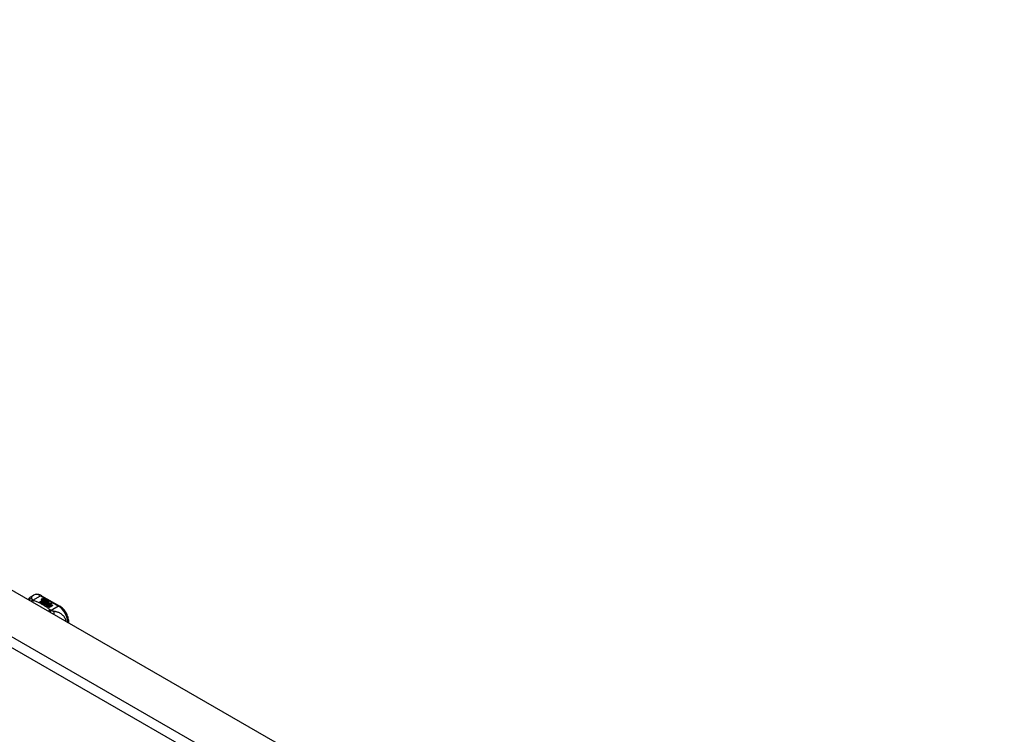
# Model space of a CAD drawing. Header units: inches. Extents: x 338.7 to 398.8, y 128 to 186.9.
# Tile 55 of 110: x 354 to 368.4, y 176.4 to 186.9. Entities that reach past the tile are written whole.
import ezdxf

# ---------------------------------------------------------------- set-up
doc = ezdxf.new("R2010")
doc.units = ezdxf.units.IN
doc.header["$MEASUREMENT"] = 0
doc.layers.add('Visible Edges(ANSI)', color=7, linetype='Continuous', lineweight=25)
doc.layers.add('Visible Tangent Edges(ANSI)', color=7, linetype='Continuous', lineweight=25)

msp = doc.modelspace()

# ---------------------------------------------------------------- linework, layer by layer
at = {"layer": 'Visible Edges(ANSI)'}
for p, q in [((339.412, 186.897), (368.831, 169.955)), ((354.184, 178.456), (354.224, 178.479)), ((354.342, 178.472), (354.607, 178.319)), ((354.344, 178.423), (354.363, 178.431)), ((354.363, 178.429), (354.344, 178.422)), ((354.369, 178.427), (354.35, 178.419)), ((354.363, 178.431), (354.369, 178.427)), ((354.363, 178.431), (354.363, 178.429)), ((354.367, 178.426), (354.363, 178.429)), ((354.366, 178.416), (354.379, 178.422)), ((354.379, 178.42), (354.366, 178.415)), ((354.379, 178.422), (354.385, 178.418)), ((354.379, 178.422), (354.379, 178.42)), ((354.383, 178.417), (354.379, 178.42)), ((354.316, 178.383), (354.353, 178.404)), ((354.33, 178.375), (354.316, 178.383)), ((354.353, 178.403), (354.317, 178.382)), ((354.368, 178.396), (354.33, 178.375)), ((354.332, 178.373), (354.37, 178.395)), ((354.346, 178.365), (354.332, 178.373)), ((354.37, 178.394), (354.333, 178.373)), ((354.389, 178.39), (354.346, 178.365)), ((354.347, 178.416), (354.347, 178.415)), ((354.348, 178.364), (354.394, 178.391)), ((354.379, 178.346), (354.348, 178.364)), ((354.392, 178.388), (354.349, 178.363)), ((354.353, 178.404), (354.353, 178.403)), ((354.355, 178.414), (354.355, 178.412)), ((354.355, 178.412), (354.355, 178.41)), ((354.365, 178.401), (354.362, 178.4)), ((354.362, 178.4), (354.368, 178.396)), ((354.362, 178.4), (354.362, 178.398)), ((354.367, 178.396), (354.362, 178.398)), ((354.363, 178.407), (354.363, 178.406)), ((354.4, 178.378), (354.363, 178.356)), ((354.363, 178.356), (354.403, 178.36)), ((354.363, 178.356), (354.363, 178.356)), ((354.403, 178.358), (354.364, 178.355)), ((354.365, 178.4), (354.37, 178.402)), ((354.371, 178.397), (354.365, 178.4)), ((354.385, 178.418), (354.366, 178.41)), ((354.366, 178.416), (354.366, 178.415)), ((354.37, 178.4), (354.367, 178.399)), ((354.37, 178.402), (354.369, 178.403)), ((354.37, 178.402), (354.37, 178.4)), ((354.37, 178.395), (354.381, 178.389)), ((354.37, 178.395), (354.37, 178.394)), ((354.381, 178.388), (354.37, 178.394)), ((354.401, 178.409), (354.371, 178.397)), ((354.373, 178.395), (354.397, 178.396)), ((354.381, 178.391), (354.373, 178.395)), ((354.397, 178.394), (354.376, 178.393)), ((354.398, 178.349), (354.379, 178.346)), ((354.396, 178.392), (354.381, 178.391)), ((354.381, 178.389), (354.389, 178.39)), ((354.381, 178.389), (354.381, 178.388)), ((354.386, 178.388), (354.381, 178.388)), ((354.382, 178.407), (354.395, 178.412)), ((354.395, 178.411), (354.382, 178.406)), ((354.394, 178.391), (354.39, 178.384)), ((354.39, 178.384), (354.4, 178.378)), ((354.39, 178.384), (354.39, 178.382)), ((354.399, 178.377), (354.39, 178.382)), ((354.392, 178.384), (354.397, 178.391)), ((354.4, 178.38), (354.392, 178.384)), ((354.397, 178.39), (354.393, 178.384)), ((354.394, 178.337), (354.398, 178.349)), ((354.457, 178.301), (354.394, 178.337)), ((354.395, 178.412), (354.401, 178.409)), ((354.395, 178.412), (354.395, 178.411)), ((354.399, 178.408), (354.395, 178.411)), ((354.398, 178.348), (354.395, 178.337)), ((354.397, 178.391), (354.396, 178.392)), ((354.397, 178.396), (354.404, 178.407)), ((354.404, 178.405), (354.397, 178.394)), ((354.397, 178.396), (354.397, 178.394)), ((354.397, 178.391), (354.397, 178.39)), ((354.398, 178.349), (354.398, 178.348)), ((354.406, 178.391), (354.4, 178.38)), ((354.403, 178.36), (354.407, 178.373)), ((354.407, 178.372), (354.403, 178.358)), ((354.403, 178.36), (354.403, 178.358)), ((354.404, 178.407), (354.412, 178.402)), ((354.404, 178.407), (354.404, 178.405)), ((354.411, 178.401), (354.404, 178.405)), ((354.412, 178.402), (354.406, 178.395)), ((354.406, 178.395), (354.407, 178.394)), ((354.406, 178.395), (354.406, 178.393)), ((354.407, 178.393), (354.406, 178.393)), ((354.431, 178.392), (354.406, 178.391)), ((354.407, 178.394), (354.423, 178.396)), ((354.423, 178.394), (354.407, 178.393)), ((354.407, 178.394), (354.407, 178.393)), ((354.407, 178.373), (354.407, 178.372)), ((354.419, 178.353), (354.411, 178.328)), ((354.411, 178.328), (354.426, 178.337)), ((354.411, 178.328), (354.411, 178.328)), ((354.426, 178.335), (354.412, 178.327)), ((354.415, 178.377), (354.415, 178.375)), ((354.419, 178.386), (354.419, 178.384)), ((354.419, 178.386), (354.436, 178.376)), ((354.436, 178.374), (354.419, 178.384)), ((354.442, 178.355), (354.419, 178.353)), ((354.431, 178.374), (354.42, 178.38)), ((354.423, 178.396), (354.431, 178.392)), ((354.423, 178.396), (354.423, 178.394)), ((354.428, 178.392), (354.423, 178.394)), ((354.425, 178.368), (354.423, 178.363)), ((354.423, 178.363), (354.459, 178.366)), ((354.456, 178.364), (354.423, 178.361)), ((354.423, 178.363), (354.423, 178.361)), ((354.426, 178.337), (354.473, 178.31)), ((354.426, 178.337), (354.426, 178.335)), ((354.471, 178.309), (354.426, 178.335)), ((354.428, 178.387), (354.432, 178.39)), ((354.428, 178.338), (354.443, 178.347)), ((354.475, 178.311), (354.428, 178.338)), ((354.432, 178.388), (354.429, 178.387)), ((354.443, 178.345), (354.429, 178.337)), ((354.431, 178.374), (354.431, 178.372)), ((354.432, 178.39), (354.432, 178.388)), ((354.436, 178.376), (354.436, 178.374)), ((354.459, 178.356), (354.438, 178.352)), ((354.438, 178.352), (354.442, 178.355)), ((354.439, 178.379), (354.439, 178.377)), ((354.442, 178.353), (354.44, 178.352)), ((354.442, 178.355), (354.442, 178.353)), ((354.443, 178.347), (354.49, 178.32)), ((354.443, 178.347), (354.443, 178.345)), ((354.488, 178.319), (354.443, 178.345)), ((354.445, 178.348), (354.459, 178.356)), ((354.492, 178.321), (354.445, 178.348)), ((354.459, 178.354), (354.447, 178.347)), ((354.459, 178.366), (354.453, 178.362)), ((354.453, 178.362), (354.495, 178.362)), ((354.453, 178.362), (354.453, 178.36)), ((354.486, 178.36), (354.453, 178.36)), ((354.473, 178.31), (354.457, 178.301)), ((354.459, 178.356), (354.459, 178.354)), ((354.495, 178.362), (354.461, 178.356)), ((354.461, 178.356), (354.507, 178.33)), ((354.461, 178.356), (354.461, 178.354)), ((354.505, 178.329), (354.461, 178.354)), ((354.49, 178.32), (354.475, 178.311)), ((354.507, 178.33), (354.492, 178.321)), ((354.738, 178.071), (354.738, 178.092))]:
    msp.add_line(p, q, dxfattribs=at)
at = {"layer": 'Visible Edges(ANSI)', "flags": 128}
for points in [[(354.143, 178.414), (354.151, 178.426), (354.16, 178.438), (354.172, 178.448), (354.184, 178.456)], [(354.342, 178.472), (354.328, 178.479), (354.314, 178.485), (354.299, 178.489), (354.284, 178.491), (354.269, 178.492), (354.253, 178.49), (354.239, 178.486), (354.224, 178.479)], [(354.738, 178.092), (354.737, 178.108), (354.735, 178.125), (354.732, 178.141), (354.728, 178.158), (354.722, 178.174), (354.716, 178.19), (354.708, 178.206), (354.7, 178.222), (354.691, 178.237), (354.681, 178.251), (354.67, 178.265), (354.658, 178.278), (354.646, 178.29), (354.634, 178.301), (354.62, 178.311), (354.607, 178.319)]]:
    msp.add_lwpolyline(points, dxfattribs=at)
at = {"layer": 'Visible Edges(ANSI)'}
for centre, major_axis, start_param, end_param in [((354.343, 178.417), (-0.007, 0), 5.820233, 7.062977), ((354.354, 178.414), (0.0192, 0), 2.164208, 2.67864), ((354.354, 178.412), (-0.0192, 0), 5.305801, 5.820233), ((354.355, 178.415), (-0.0082, 0), 5.323118, 5.90879), ((354.343, 178.415), (-0.007, 0), 5.820233, 6.078955), ((354.35, 178.421), (-0.0164, 0), 0.779792, 1.90155), ((354.351, 178.416), (-0.004, 0), 5.90879, 7.175095), ((354.351, 178.415), (-0.004, 0), 0, 0.89191), ((354.354, 178.418), (0.0084, 0), 4.033503, 4.932446), ((354.354, 178.417), (-0.0084, 0), 0.89191, 1.767313), ((354.359, 178.408), (-0.00676, 0), 5.794367, 7.059467), ((354.359, 178.406), (-0.00676, 0), 5.794367, 6.071487), ((354.37, 178.405), (0.0192, 0), 2.419321, 2.652775), ((354.37, 178.403), (-0.0192, 0), 5.560914, 5.794367), ((354.365, 178.411), (0.016, 0), 3.905964, 4.740051), ((354.365, 178.409), (-0.016, 0), 0.764371, 1.402544), ((354.365, 178.412), (-0.016, 0), 0.776281, 1.787416), ((354.348, 178.431), (0.031, 0), 4.949028, 5.337665), ((354.348, 178.429), (-0.031, 0), 1.80809, 2.196072), ((354.367, 178.407), (-0.004, 0), 5.908937, 7.173827), ((354.371, 178.406), (-0.0082, 0), 5.323254, 5.908937), ((354.367, 178.406), (-0.004, 0), 0, 0.890642), ((354.369, 178.409), (0.0084, 0), 4.032234, 4.932287), ((354.369, 178.408), (-0.0084, 0), 0.890642, 1.484281), ((354.369, 178.408), (-0.0084, 0), 1.514337, 1.790695), ((354.364, 178.422), (0.031, 0), 4.932287, 5.323254), ((354.364, 178.42), (-0.031, 0), 1.790695, 2.181662), ((354.418, 178.377), (-0.0101, 0), 5.913952, 6.982716), ((354.418, 178.376), (-0.0101, 0), 5.913952, 6.142632), ((354.426, 178.38), (0.022, 0), 3.701478, 4.680599), ((354.426, 178.379), (-0.022, 0), 0.559885, 1.507168), ((354.426, 178.376), (-0.0188, 0), 5.081623, 5.913952), ((354.426, 178.374), (-0.0188, 0), 5.081623, 5.913952), ((354.426, 178.38), (-0.0199, 0), 0.617996, 1.556283), ((354.422, 178.377), (-0.00637, 0), 4.999578, 6.390788), ((354.423, 178.377), (-0.0073, 0), 0.107602, 1.123637), ((354.422, 178.375), (-0.00637, 0), 0, 0.107602), ((354.423, 178.375), (-0.0073, 0), 0.107602, 1.123637), ((354.424, 178.379), (0.0112, 0), 4.26523, 5.375571), ((354.424, 178.377), (0.0112, 0), 4.26523, 5.375571), ((354.426, 178.384), (-0.0265, 0), 1.556283, 2.296236), ((354.42, 178.376), (0.0205, 0), 0.343453, 1.17916), ((354.413, 178.369), (0.0405, 0), 0.638101, 1.087938), ((354.413, 178.367), (-0.0405, 0), 3.779694, 4.229531), ((354.433, 178.379), (0.0064, 0), 5.210263, 6.626638), ((354.433, 178.377), (0.0064, 0), 5.210263, 6.283185), ((354.435, 178.378), (0.0132, 0), 5.437829, 6.921287), ((354.435, 178.377), (0.0132, 0), 0.108138, 0.638101)]:
    msp.add_ellipse(centre, major_axis=major_axis, ratio=0.575862, start_param=start_param, end_param=end_param, dxfattribs=at)
at = {"layer": 'Visible Tangent Edges(ANSI)'}
for p, q in [((338.821, 186.557), (368.241, 169.615)), ((368.171, 169.494), (338.751, 186.435)), ((354.215, 178.408), (354.323, 178.47)), ((354.323, 178.47), (354.587, 178.317)), ((354.337, 178.419), (354.337, 178.417)), ((354.344, 178.423), (354.344, 178.422)), ((354.348, 178.415), (354.348, 178.413)), ((354.353, 178.41), (354.353, 178.408)), ((354.364, 178.405), (354.364, 178.404)), ((354.371, 178.404), (354.371, 178.403)), ((354.382, 178.407), (354.382, 178.406)), ((354.408, 178.379), (354.408, 178.378)), ((354.415, 178.376), (354.415, 178.375)), ((354.419, 178.373), (354.419, 178.371)), ((354.446, 178.383), (354.446, 178.381)), ((354.587, 178.317), (354.48, 178.256))]:
    msp.add_line(p, q, dxfattribs=at)
at = {"layer": 'Visible Tangent Edges(ANSI)', "flags": 128}
for points in [[(354.2, 178.426), (354.198, 178.426), (354.196, 178.426), (354.194, 178.426), (354.192, 178.426), (354.19, 178.425), (354.188, 178.425), (354.185, 178.425), (354.183, 178.424), (354.181, 178.424), (354.179, 178.423), (354.177, 178.422), (354.175, 178.422), (354.173, 178.421), (354.171, 178.42), (354.169, 178.419), (354.167, 178.418), (354.165, 178.417), (354.163, 178.416), (354.161, 178.415), (354.159, 178.414), (354.157, 178.412), (354.156, 178.411), (354.154, 178.41), (354.152, 178.408)], [(354.2, 178.426), (354.2, 178.429), (354.2, 178.431), (354.199, 178.433), (354.199, 178.435), (354.199, 178.438), (354.198, 178.44), (354.198, 178.442), (354.198, 178.444), (354.197, 178.445), (354.197, 178.447), (354.196, 178.449), (354.196, 178.45), (354.195, 178.451), (354.194, 178.453), (354.194, 178.454), (354.193, 178.455), (354.192, 178.456), (354.191, 178.456), (354.19, 178.457), (354.189, 178.457), (354.188, 178.457), (354.187, 178.457), (354.186, 178.457), (354.184, 178.456)], [(354.215, 178.408), (354.214, 178.409), (354.213, 178.41), (354.212, 178.411), (354.211, 178.411), (354.21, 178.412), (354.209, 178.413), (354.208, 178.414), (354.207, 178.415), (354.206, 178.416), (354.205, 178.417), (354.205, 178.417), (354.204, 178.418), (354.203, 178.419), (354.203, 178.42), (354.203, 178.42), (354.202, 178.421), (354.202, 178.422), (354.201, 178.422), (354.201, 178.423), (354.201, 178.424), (354.201, 178.424), (354.2, 178.425), (354.2, 178.426), (354.2, 178.426)], [(354.215, 178.408), (354.214, 178.407), (354.213, 178.407), (354.211, 178.406), (354.21, 178.406), (354.209, 178.405), (354.207, 178.405), (354.206, 178.404), (354.205, 178.404), (354.204, 178.403), (354.202, 178.402), (354.201, 178.402), (354.2, 178.401), (354.198, 178.4), (354.197, 178.399), (354.196, 178.398), (354.194, 178.398), (354.193, 178.397), (354.192, 178.396), (354.191, 178.395), (354.189, 178.394), (354.188, 178.393), (354.187, 178.392), (354.185, 178.391), (354.184, 178.39)], [(354.226, 178.401), (354.225, 178.401), (354.224, 178.4), (354.223, 178.399), (354.222, 178.398), (354.221, 178.398), (354.221, 178.397), (354.22, 178.396), (354.219, 178.395), (354.218, 178.394), (354.217, 178.393), (354.216, 178.392), (354.215, 178.391), (354.215, 178.39), (354.214, 178.389), (354.213, 178.388), (354.212, 178.387), (354.211, 178.386), (354.21, 178.385), (354.21, 178.384), (354.209, 178.383), (354.208, 178.381), (354.207, 178.38), (354.206, 178.379), (354.205, 178.378)], [(354.226, 178.401), (354.225, 178.402), (354.224, 178.402), (354.224, 178.402), (354.224, 178.402), (354.223, 178.402), (354.223, 178.403), (354.222, 178.403), (354.222, 178.403), (354.221, 178.403), (354.221, 178.404), (354.22, 178.404), (354.22, 178.404), (354.219, 178.404), (354.219, 178.405), (354.219, 178.405), (354.218, 178.405), (354.218, 178.406), (354.217, 178.406), (354.217, 178.406), (354.217, 178.406), (354.216, 178.407), (354.216, 178.407), (354.215, 178.407), (354.215, 178.408)], [(354.468, 178.261), (354.46, 178.268), (354.452, 178.275), (354.444, 178.282), (354.435, 178.289), (354.427, 178.295), (354.418, 178.302), (354.408, 178.308), (354.399, 178.315), (354.39, 178.321), (354.38, 178.327), (354.37, 178.333), (354.36, 178.339), (354.349, 178.345), (354.339, 178.35), (354.328, 178.356), (354.318, 178.361), (354.307, 178.367), (354.295, 178.372), (354.284, 178.377), (354.273, 178.382), (354.261, 178.387), (354.249, 178.392), (354.237, 178.397), (354.226, 178.401)], [(354.468, 178.261), (354.467, 178.261), (354.466, 178.26), (354.465, 178.26), (354.464, 178.259), (354.462, 178.259), (354.461, 178.258), (354.46, 178.258), (354.459, 178.257), (354.457, 178.256), (354.456, 178.256), (354.455, 178.255), (354.454, 178.254), (354.453, 178.253), (354.451, 178.252), (354.45, 178.252), (354.449, 178.251), (354.448, 178.25), (354.446, 178.249), (354.445, 178.248), (354.444, 178.247), (354.443, 178.246), (354.441, 178.245), (354.44, 178.244), (354.439, 178.243)], [(354.48, 178.256), (354.479, 178.255), (354.478, 178.254), (354.477, 178.253), (354.477, 178.252), (354.476, 178.252), (354.475, 178.251), (354.474, 178.25), (354.473, 178.249), (354.473, 178.248), (354.472, 178.247), (354.471, 178.246), (354.47, 178.245), (354.47, 178.244), (354.469, 178.243), (354.468, 178.242), (354.467, 178.241), (354.466, 178.239), (354.465, 178.238), (354.465, 178.237), (354.464, 178.236), (354.463, 178.235), (354.462, 178.233), (354.461, 178.232), (354.461, 178.231)], [(354.48, 178.256), (354.479, 178.256), (354.478, 178.256), (354.478, 178.256), (354.477, 178.256), (354.477, 178.257), (354.476, 178.257), (354.476, 178.257), (354.475, 178.257), (354.475, 178.258), (354.474, 178.258), (354.474, 178.258), (354.473, 178.258), (354.473, 178.258), (354.472, 178.259), (354.472, 178.259), (354.471, 178.259), (354.471, 178.26), (354.471, 178.26), (354.47, 178.26), (354.47, 178.26), (354.469, 178.261), (354.469, 178.261), (354.469, 178.261), (354.468, 178.261)], [(354.516, 178.244), (354.515, 178.244), (354.514, 178.245), (354.512, 178.245), (354.511, 178.245), (354.51, 178.245), (354.508, 178.246), (354.507, 178.246), (354.505, 178.246), (354.504, 178.247), (354.503, 178.247), (354.501, 178.248), (354.499, 178.248), (354.498, 178.249), (354.496, 178.249), (354.494, 178.25), (354.493, 178.25), (354.491, 178.251), (354.489, 178.252), (354.488, 178.252), (354.486, 178.253), (354.484, 178.254), (354.483, 178.254), (354.481, 178.255), (354.48, 178.256)], [(354.702, 178.092), (354.699, 178.106), (354.695, 178.12), (354.689, 178.133), (354.683, 178.145), (354.676, 178.156), (354.669, 178.166), (354.661, 178.176), (354.652, 178.184), (354.644, 178.192), (354.636, 178.199), (354.627, 178.205), (354.618, 178.21), (354.61, 178.215), (354.601, 178.22), (354.593, 178.224), (354.584, 178.227), (354.576, 178.23), (354.567, 178.233), (354.559, 178.235), (354.55, 178.238), (354.542, 178.24), (354.533, 178.241), (354.525, 178.243), (354.516, 178.244)], [(354.516, 178.244), (354.517, 178.243), (354.517, 178.241), (354.517, 178.24), (354.518, 178.238), (354.518, 178.236), (354.519, 178.234), (354.519, 178.233), (354.519, 178.231), (354.519, 178.229), (354.52, 178.227), (354.52, 178.225), (354.52, 178.223), (354.52, 178.221), (354.521, 178.219), (354.521, 178.216), (354.521, 178.214), (354.521, 178.212), (354.521, 178.21), (354.521, 178.208), (354.521, 178.205), (354.521, 178.203), (354.521, 178.201), (354.521, 178.198), (354.521, 178.196)]]:
    msp.add_lwpolyline(points, dxfattribs=at)
at = {"layer": 'Visible Tangent Edges(ANSI)'}
for centre, major_axis, ratio, start_param, end_param in [((354.323, 178.309), (-0.098, 0.171), 0.578093, 5.499721, 6.283185), ((354.323, 178.438), (0.0196, 0.0341), 0.578093, 0, 0.783464), ((354.587, 178.285), (0.0196, 0.0341), 0.578093, 0, 0.783464), ((354.587, 178.156), (0.098, -0.171), 0.578093, 0.795218, 2.358128), ((354.698, 178.092), (0.0394, 0), 0.575862, 5.537379, 6.283185)]:
    msp.add_ellipse(centre, major_axis=major_axis, ratio=ratio, start_param=start_param, end_param=end_param, dxfattribs=at)

doc.saveas('drawing.dxf')
